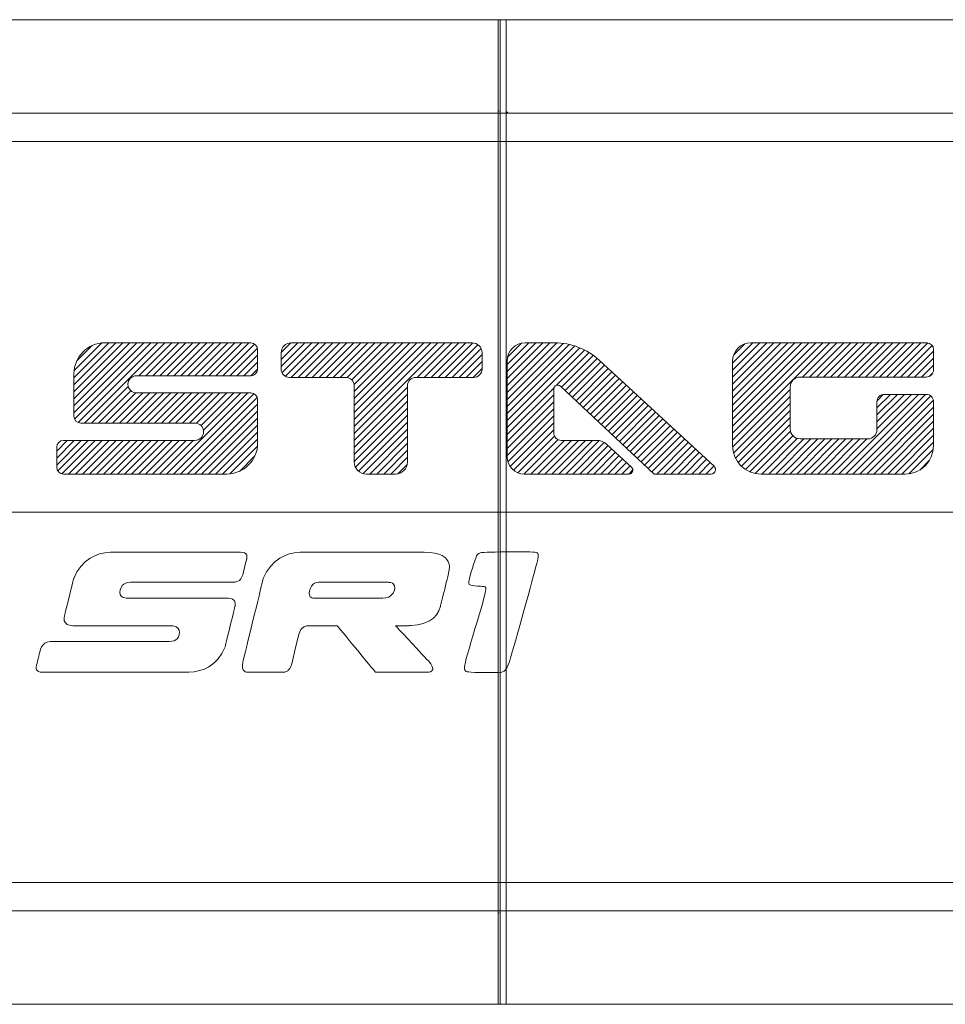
# Model space of a CAD drawing. Header units: millimetres. Extents: x 3 to 207, y 3 to 294.
# Tile 53 of 61: x 109 to 126, y 196 to 213. Entities that reach past the tile are written whole.
import ezdxf

# ---------------------------------------------------------------- set-up
doc = ezdxf.new("R2010")
doc.units = ezdxf.units.MM
doc.layers.add('1', color=7, linetype='CONTINUOUS', true_color=0xffffff)

msp = doc.modelspace()

# ---------------------------------------------------------------- linework, layer by layer
at = {"layer": '1', "color": 252, "linetype": 'Continuous', "lineweight": 18}
for p, q in [((105.329231, 213.032562), (117.85923, 213.032562)), ((117.964233, 213.032562), (117.824234, 213.032562)), ((117.824234, 213.032562), (117.824234, 212.927811)), ((117.85923, 213.032562), (117.85923, 212.927811)), ((117.964233, 213.032562), (117.964233, 212.927811)), ((117.964233, 213.032562), (155.939224, 213.032562)), ((117.964233, 213.032562), (117.964233, 212.927811)), ((117.824234, 212.927811), (117.824234, 212.614151)), ((117.85923, 212.927811), (117.85923, 212.614151)), ((117.964233, 212.927811), (117.964233, 212.614151)), ((117.964233, 212.927811), (117.964233, 212.614151)), ((117.824234, 212.614151), (117.824234, 212.093475)), ((117.85923, 212.614151), (117.85923, 212.093475)), ((117.964233, 212.614151), (117.964233, 212.093475)), ((117.964233, 212.614151), (117.964233, 212.093475)), ((117.824234, 212.093475), (117.824234, 211.368912)), ((117.85923, 212.093475), (117.85923, 211.368912)), ((117.964233, 212.093475), (117.964233, 211.368912)), ((117.964233, 212.093475), (117.964233, 211.368912)), ((117.824257, 211.412109), (117.859245, 211.406784)), ((117.824234, 211.368912), (117.824234, 211.178436)), ((117.85923, 211.368912), (117.85923, 211.178436)), ((117.964233, 211.368912), (117.964233, 211.178436)), ((117.964233, 211.368912), (117.964233, 211.178436)), ((117.964249, 211.390778), (117.992325, 211.386505)), ((117.824234, 211.178436), (117.824234, 210.868866)), ((117.85923, 211.178436), (117.85923, 210.868866)), ((117.964233, 211.178436), (117.964233, 210.868866)), ((117.964233, 211.178436), (117.964233, 210.868866)), ((105.329231, 210.868866), (117.85923, 210.868866)), ((117.964233, 210.868866), (117.824234, 210.868866)), ((117.824234, 210.868866), (117.824234, 204.282562)), ((117.85923, 210.868866), (117.85923, 204.282562)), ((117.964233, 210.868866), (117.964233, 204.282562)), ((117.964233, 210.868866), (117.964233, 204.282562)), ((117.964233, 210.868866), (155.939224, 210.868866)), ((105.329231, 204.282562), (117.85923, 204.282562)), ((117.964233, 204.282562), (117.824234, 204.282562)), ((117.824234, 204.282562), (117.824234, 197.696274)), ((117.85923, 204.282562), (117.85923, 197.696274)), ((117.964233, 204.282562), (117.964233, 197.696274)), ((117.964233, 204.282562), (117.964233, 197.696274)), ((117.964233, 204.282562), (155.939224, 204.282562)), ((105.329231, 197.696274), (117.85923, 197.696274)), ((117.964233, 197.696274), (117.824234, 197.696274)), ((117.824234, 197.696274), (117.824234, 197.386719)), ((117.85923, 197.696274), (117.85923, 197.386719)), ((117.964233, 197.696274), (117.964233, 197.386719)), ((117.964233, 197.696274), (155.939224, 197.696274)), ((117.964233, 197.696274), (117.964233, 197.386719)), ((117.824234, 197.386719), (117.824234, 197.196243)), ((117.85923, 197.386719), (117.85923, 197.196243)), ((117.964233, 197.386719), (117.964233, 197.196243)), ((117.964233, 197.386719), (117.964233, 197.196243)), ((117.824234, 197.196243), (117.824234, 196.471649)), ((117.859245, 197.151215), (117.824257, 197.155914)), ((117.85923, 197.196243), (117.85923, 196.471649)), ((117.964233, 197.196243), (117.964233, 196.471649)), ((117.964233, 197.196243), (117.964233, 196.471649)), ((117.824234, 196.471649), (117.824234, 195.950974)), ((117.85923, 196.471649), (117.85923, 195.950974)), ((117.964233, 196.471649), (117.964233, 195.950974)), ((117.964233, 196.471649), (117.964233, 195.950974)), ((117.824234, 195.950974), (117.824234, 195.637329)), ((117.85923, 195.950974), (117.85923, 195.637329)), ((117.964233, 195.950974), (117.964233, 195.637329)), ((117.964233, 195.950974), (117.964233, 195.637329)), ((105.329231, 195.532562), (117.85923, 195.532562)), ((117.824234, 195.637329), (117.824234, 195.532562)), ((117.964233, 195.532562), (117.824234, 195.532562)), ((117.85923, 195.637329), (117.85923, 195.532562)), ((117.964233, 195.637329), (117.964233, 195.532562)), ((117.964233, 195.637329), (117.964233, 195.532562)), ((117.964233, 195.532562), (128.254837, 195.532562))]:
    msp.add_line(p, q, dxfattribs=at)
at = {"layer": '1', "color": 252, "linetype": 'Continuous', "lineweight": 13}
for p, q in [((105.329231, 211.368912), (117.85923, 211.368912)), ((117.964233, 211.368912), (117.824234, 211.368912)), ((117.964233, 211.368912), (155.939224, 211.368912)), ((105.329231, 197.196243), (117.85923, 197.196243)), ((117.964233, 197.196243), (117.824234, 197.196243)), ((117.964233, 197.196243), (155.939224, 197.196243))]:
    msp.add_line(p, q, dxfattribs=at)
at = {"layer": '1', "color": 251, "linetype": 'Continuous', "lineweight": 13}
for p, q in [((110.281075, 206.047256), (111.523308, 207.28949)), ((110.281075, 206.171707), (111.398849, 207.28949)), ((110.281075, 206.296173), (111.274399, 207.28949)), ((110.281075, 206.420609), (111.149956, 207.28949)), ((110.281075, 206.545059), (111.025497, 207.28949)), ((110.281075, 206.669525), (110.901047, 207.28949)), ((110.283928, 206.796829), (110.773735, 207.286636)), ((110.292213, 205.93396), (111.647751, 207.28949)), ((110.329971, 206.967316), (110.603233, 207.240585)), ((110.355415, 205.872711), (111.772202, 207.28949)), ((110.470261, 205.863098), (111.89666, 207.28949)), ((111.436363, 206.704758), (112.021103, 207.28949)), ((111.560822, 206.704758), (112.145561, 207.28949)), ((111.685272, 206.704758), (112.270012, 207.28949)), ((111.809715, 206.704758), (112.394455, 207.28949)), ((111.934174, 206.704758), (112.518913, 207.28949)), ((112.058624, 206.704758), (112.643364, 207.28949)), ((112.183067, 206.704758), (112.767807, 207.28949)), ((112.307526, 206.704758), (112.892265, 207.28949)), ((112.431976, 206.704758), (113.016716, 207.28949)), ((112.556419, 206.704758), (113.141159, 207.28949)), ((112.680878, 206.704758), (113.265617, 207.28949)), ((112.805328, 206.704758), (113.390068, 207.28949)), ((112.929771, 206.704758), (113.493263, 207.26825)), ((113.964027, 206.867828), (114.385674, 207.28949)), ((113.964027, 206.992294), (114.261215, 207.28949)), ((113.964211, 207.116928), (114.136581, 207.289307)), ((113.978867, 206.75824), (114.510117, 207.28949)), ((114.039124, 206.694031), (114.634567, 207.28949)), ((114.144363, 206.674835), (114.759026, 207.28949)), ((114.268814, 206.674835), (114.883469, 207.28949)), ((114.393257, 206.674835), (115.007927, 207.28949)), ((114.517715, 206.674835), (115.132378, 207.28949)), ((114.642166, 206.674835), (115.256821, 207.28949)), ((114.766624, 206.674835), (115.381279, 207.28949)), ((114.891068, 206.674835), (115.50573, 207.28949)), ((115.015518, 206.674835), (115.630173, 207.28949)), ((115.138351, 206.673218), (115.754631, 207.28949)), ((115.221191, 206.631607), (115.879082, 207.28949)), ((115.263145, 206.549118), (116.003525, 207.28949)), ((115.264885, 205.679688), (116.874687, 207.28949)), ((115.264885, 205.804153), (116.750229, 207.28949)), ((115.264885, 205.928604), (116.625786, 207.28949)), ((115.264885, 206.05304), (116.501335, 207.28949)), ((115.264885, 206.177505), (116.376877, 207.28949)), ((115.264885, 206.301956), (116.252434, 207.28949)), ((115.264885, 206.426392), (116.127983, 207.28949)), ((116.384476, 206.674835), (116.999138, 207.28949)), ((116.508926, 206.674835), (117.123581, 207.28949)), ((116.633377, 206.674835), (117.248039, 207.28949)), ((116.757828, 206.674835), (117.371765, 207.288773)), ((116.882278, 206.674835), (117.462189, 207.254745)), ((117.980804, 206.528854), (118.741447, 207.28949)), ((117.980804, 206.65329), (118.617004, 207.28949)), ((117.980804, 206.777756), (118.492546, 207.28949)), ((117.980804, 206.902206), (118.368095, 207.28949)), ((117.980804, 206.404404), (118.865234, 207.288834)), ((117.980804, 206.279938), (118.980141, 207.279282)), ((117.980804, 206.155502), (119.085617, 207.2603)), ((117.980804, 206.031052), (119.183327, 207.233566)), ((117.980804, 205.906586), (119.274345, 207.200134)), ((117.988297, 207.034134), (118.236153, 207.282013)), ((121.990219, 205.560242), (123.719482, 207.28949)), ((121.990219, 205.684692), (123.595032, 207.28949)), ((121.990219, 205.809143), (123.470573, 207.28949)), ((121.990219, 205.933594), (123.34613, 207.28949)), ((121.990219, 206.058044), (123.22168, 207.28949)), ((121.990219, 206.182495), (123.097221, 207.28949)), ((121.990219, 206.306946), (122.972778, 207.28949)), ((121.990219, 206.431396), (122.848328, 207.28949)), ((121.990219, 206.555847), (122.723869, 207.28949)), ((121.990219, 206.680298), (122.599426, 207.28949)), ((121.990219, 206.804749), (122.474968, 207.28949)), ((121.990219, 206.929199), (122.350517, 207.28949)), ((122.008347, 207.071777), (122.207947, 207.271362)), ((123.235458, 206.681015), (123.843925, 207.28949)), ((123.359909, 206.681015), (123.968384, 207.28949)), ((123.484352, 206.681015), (124.092834, 207.28949)), ((123.60881, 206.681015), (124.217278, 207.28949)), ((123.733261, 206.681015), (124.341736, 207.28949)), ((123.857704, 206.681015), (124.466187, 207.28949)), ((123.982162, 206.681015), (124.59063, 207.28949)), ((124.106613, 206.681015), (124.715088, 207.28949)), ((124.231056, 206.681015), (124.839539, 207.28949)), ((124.355515, 206.681015), (124.963982, 207.28949)), ((124.479965, 206.681015), (125.08844, 207.28949)), ((124.604408, 206.681015), (125.212891, 207.28949)), ((124.728867, 206.681015), (125.337349, 207.28949)), ((124.85331, 206.681015), (125.460503, 207.288193)), ((124.97776, 206.681015), (125.538567, 207.241806)), ((113.05423, 206.704758), (113.543427, 207.193954)), ((113.17868, 206.704758), (113.54628, 207.072372)), ((117.006729, 206.674835), (117.518692, 207.186798)), ((117.13118, 206.674835), (117.536469, 207.080124)), ((117.980804, 205.782135), (119.359428, 207.160782)), ((118.858528, 206.535416), (119.439072, 207.115967)), ((118.949562, 206.502014), (119.513618, 207.06604)), ((125.102219, 206.681015), (125.562668, 207.141464)), ((113.303131, 206.704758), (113.54628, 206.947906)), ((117.25563, 206.674835), (117.536469, 206.955658)), ((119.013763, 206.441757), (119.583298, 207.011292)), ((119.077965, 206.3815), (119.648712, 206.952255)), ((119.142159, 206.321243), (119.713409, 206.892502)), ((125.226662, 206.681015), (125.562668, 207.017014)), ((125.351112, 206.681015), (125.562668, 206.892563)), ((113.42762, 206.704788), (113.546249, 206.82341)), ((117.380081, 206.674835), (117.536469, 206.831223)), ((119.20636, 206.260986), (119.778107, 206.832764)), ((119.270561, 206.20076), (119.842804, 206.772995)), ((119.334763, 206.140503), (119.907516, 206.713242)), ((125.489334, 206.694778), (125.548897, 206.754349)), ((110.594711, 205.863098), (111.245193, 206.51358)), ((119.398956, 206.080246), (119.972214, 206.653503)), ((119.463165, 206.019989), (120.036911, 206.59375)), ((119.527367, 205.959732), (120.101616, 206.533981)), ((110.719154, 205.863098), (111.293213, 206.437149)), ((110.843613, 205.863098), (111.381424, 206.400909)), ((110.968063, 205.863098), (111.505486, 206.400528)), ((111.092506, 205.863098), (111.629944, 206.400528)), ((111.216965, 205.863098), (111.754395, 206.400528)), ((111.341415, 205.863098), (111.878838, 206.400528)), ((111.465858, 205.863098), (112.003296, 206.400528)), ((111.590317, 205.863098), (112.127747, 206.400528)), ((111.714767, 205.863098), (112.252197, 206.400528)), ((111.839211, 205.863098), (112.376648, 206.400528)), ((111.928955, 204.95723), (113.372253, 206.400528)), ((111.963669, 205.863098), (112.501099, 206.400528)), ((112.053413, 204.95723), (113.482193, 206.386017)), ((112.08812, 205.863098), (112.625549, 206.400528)), ((112.212578, 205.863098), (112.75, 206.400528)), ((112.337021, 205.863098), (112.874451, 206.400528)), ((112.458939, 205.86058), (112.998901, 206.400528)), ((112.54039, 205.817566), (113.123352, 206.400528)), ((112.582726, 205.735443), (113.247803, 206.400528)), ((115.264885, 205.555252), (116.209503, 206.499863)), ((115.264885, 205.430801), (116.209503, 206.375397)), ((117.980804, 205.6577), (118.814972, 206.491852)), ((117.980804, 205.533234), (118.811043, 206.363495)), ((119.591568, 205.899506), (120.166313, 206.474243)), ((119.655762, 205.839249), (120.23101, 206.41449)), ((119.719963, 205.778992), (120.295708, 206.354736)), ((121.990875, 205.436432), (123.013237, 206.458801)), ((122.008026, 205.329132), (123.013237, 206.334351)), ((123.876236, 204.95723), (125.292603, 206.373596)), ((124.000687, 204.95723), (125.417061, 206.373596)), ((124.12513, 204.95723), (125.512817, 206.34491)), ((124.555977, 205.761429), (125.168159, 206.373596)), ((124.555977, 205.88588), (125.043709, 206.373596)), ((124.555977, 206.01033), (124.91925, 206.373596)), ((124.555977, 206.134766), (124.794807, 206.373596)), ((124.557365, 206.26062), (124.668976, 206.372223)), ((112.177856, 204.95723), (113.539505, 206.318863)), ((112.302307, 204.95723), (113.54628, 206.201202)), ((115.264885, 205.306335), (116.209503, 206.250961)), ((117.980804, 205.408783), (118.811043, 206.239029)), ((119.784164, 205.718735), (120.360413, 206.294998)), ((119.848358, 205.658478), (120.42511, 206.235229)), ((119.91256, 205.598251), (120.489807, 206.175476)), ((122.042229, 205.238892), (123.013237, 206.209885)), ((124.249588, 204.95723), (125.560059, 206.2677)), ((112.426765, 204.95723), (113.54628, 206.076752)), ((115.264885, 205.181885), (116.209503, 206.126511)), ((115.286095, 205.078659), (116.209503, 206.002045)), ((117.980804, 205.284348), (118.811043, 206.114578)), ((117.994858, 205.17395), (118.811043, 205.990143)), ((119.976761, 205.537994), (120.554504, 206.115738)), ((120.04097, 205.477737), (120.619202, 206.055984)), ((120.105156, 205.41748), (120.683907, 205.996216)), ((122.089378, 205.161575), (123.013237, 206.085449)), ((124.374039, 204.95723), (125.562668, 206.145859)), ((124.498482, 204.95723), (125.562668, 206.021423)), ((112.551208, 204.95723), (113.54628, 205.952316)), ((112.675659, 204.95723), (113.54628, 205.82785)), ((115.340279, 205.008392), (116.209503, 205.877609)), ((118.035675, 205.090317), (118.811043, 205.865677)), ((120.169365, 205.357224), (120.748604, 205.936478)), ((120.233566, 205.296997), (120.813301, 205.876724)), ((120.297768, 205.23674), (120.877998, 205.816956)), ((122.147835, 205.095596), (123.013237, 205.960999)), ((122.217239, 205.040543), (123.013237, 205.836533)), ((124.62294, 204.95723), (125.562668, 205.896957)), ((112.800117, 204.95723), (113.54628, 205.7034)), ((115.421509, 204.965149), (116.209503, 205.753159)), ((115.538025, 204.95723), (116.209503, 205.628693)), ((118.095596, 205.025772), (118.811043, 205.741226)), ((118.173965, 204.979706), (118.824623, 205.630356)), ((120.361961, 205.176483), (120.942696, 205.757233)), ((120.426163, 205.116226), (121.007401, 205.697464)), ((120.490364, 205.055969), (121.072098, 205.637711)), ((122.298286, 204.997147), (123.018448, 205.717316)), ((122.393204, 204.967606), (123.062683, 205.637085)), ((124.747391, 204.95723), (125.562668, 205.772507)), ((124.871841, 204.95723), (125.562668, 205.648071)), ((109.973839, 205.117783), (110.411568, 205.555496)), ((109.973839, 205.242218), (110.287109, 205.555496)), ((109.973839, 205.366669), (110.162666, 205.555496)), ((109.993362, 205.012863), (110.536018, 205.555496)), ((110.065872, 204.960907), (110.660477, 205.555496)), ((110.186646, 204.95723), (110.78492, 205.555496)), ((110.311096, 204.95723), (110.90937, 205.555496)), ((110.435547, 204.95723), (111.033829, 205.555496)), ((110.559998, 204.95723), (111.158272, 205.555496)), ((110.684448, 204.95723), (111.282722, 205.555496)), ((110.808899, 204.95723), (111.407181, 205.555496)), ((110.93335, 204.95723), (111.531624, 205.555496)), ((111.0578, 204.95723), (111.656075, 205.555496)), ((111.182251, 204.95723), (111.780533, 205.555496)), ((111.306702, 204.95723), (111.904976, 205.555496)), ((111.431152, 204.95723), (112.029427, 205.555496)), ((111.555603, 204.95723), (112.153885, 205.555496)), ((111.680061, 204.95723), (112.278328, 205.555496)), ((111.804504, 204.95723), (112.402779, 205.555496)), ((112.924561, 204.95723), (113.54628, 205.578964)), ((113.051674, 204.9599), (113.543625, 205.451843)), ((115.662483, 204.95723), (116.209503, 205.504242)), ((118.276237, 204.95752), (118.887291, 205.568558)), ((118.400391, 204.95723), (118.998985, 205.555817)), ((118.524849, 204.95723), (119.123444, 205.555817)), ((118.6493, 204.95723), (119.247887, 205.555817)), ((118.773743, 204.95723), (119.372337, 205.555817)), ((118.898201, 204.95723), (119.496796, 205.555817)), ((119.022652, 204.95723), (119.617416, 205.551987)), ((119.147095, 204.95723), (119.708755, 205.518875)), ((119.271553, 204.95723), (119.778008, 205.463684)), ((120.554565, 204.995743), (121.136795, 205.577972)), ((120.640518, 204.95723), (121.201492, 205.518204)), ((120.764961, 204.95723), (121.266197, 205.458481)), ((122.507278, 204.95723), (123.139969, 205.58992)), ((122.631721, 204.95723), (123.257019, 205.58252)), ((122.75618, 204.95723), (123.381462, 205.58252)), ((122.88063, 204.95723), (123.50592, 205.58252)), ((123.005074, 204.95723), (123.630371, 205.58252)), ((123.129532, 204.95723), (123.754814, 205.58252)), ((123.253983, 204.95723), (123.879272, 205.58252)), ((123.378426, 204.95723), (124.003723, 205.58252)), ((123.502884, 204.95723), (124.128166, 205.58252)), ((123.627335, 204.95723), (124.252625, 205.58252)), ((123.751778, 204.95723), (124.377075, 205.58252)), ((124.996292, 204.95723), (125.562668, 205.523605)), ((113.220947, 205.004715), (113.498802, 205.282562)), ((115.786934, 204.95723), (116.209503, 205.379807)), ((119.396004, 204.95723), (119.842705, 205.403931)), ((119.520462, 204.95723), (119.907402, 205.344193)), ((119.644905, 204.95723), (119.972099, 205.284424)), ((120.889412, 204.95723), (121.330894, 205.398712)), ((121.01387, 204.95723), (121.395592, 205.338959)), ((121.138313, 204.95723), (121.460289, 205.279221)), ((125.125267, 204.961761), (125.558151, 205.394638)), ((115.911377, 204.95723), (116.209503, 205.255341)), ((116.040749, 204.962128), (116.20459, 205.125992)), ((119.769356, 204.95723), (120.036804, 205.22467)), ((119.893814, 204.95723), (120.101501, 205.164932)), ((120.018257, 204.95723), (120.166199, 205.105179)), ((121.262764, 204.95723), (121.524986, 205.219452)), ((121.387222, 204.95723), (121.589691, 205.159698)), ((125.31646, 205.028503), (125.491402, 205.203445)), ((120.142708, 204.95723), (120.216232, 205.030762)), ((121.511665, 204.95723), (121.654396, 205.09996)), ((121.647545, 204.968643), (121.674301, 204.995407))]:
    msp.add_line(p, q, dxfattribs=at)
at = {"layer": '1', "color": 87, "linetype": 'Continuous', "lineweight": 13}
for p, q in [((110.829666, 207.28949), (113.424553, 207.28949)), ((114.144913, 207.28949), (117.355583, 207.28949)), ((118.305489, 207.28949), (118.825874, 207.28949)), ((122.314903, 207.28949), (125.442955, 207.28949)), ((113.54628, 207.16777), (113.54628, 206.826492)), ((113.964027, 207.108612), (113.964027, 206.82283)), ((117.536469, 206.82283), (117.536469, 207.108612)), ((125.562668, 206.813065), (125.562668, 207.169769)), ((117.980804, 206.964813), (117.980804, 205.266037)), ((119.619774, 206.978973), (121.660278, 205.094528)), ((121.990219, 205.462036), (121.990219, 206.964813)), ((110.281075, 205.984833), (110.281075, 206.740891)), ((111.392212, 206.704758), (113.424553, 206.704758)), ((125.430634, 206.681015), (123.190704, 206.681015)), ((114.112022, 206.674835), (115.116501, 206.674835)), ((115.264885, 206.526443), (115.264885, 205.1716)), ((116.209503, 205.1716), (116.209503, 206.526443)), ((116.35788, 206.674835), (117.388466, 206.674835)), ((118.930168, 206.520203), (120.595589, 204.95723)), ((123.013237, 206.503555), (123.013237, 205.759995)), ((113.424553, 206.400528), (111.392212, 206.400528)), ((118.811043, 206.468628), (118.811043, 205.688934)), ((124.688011, 206.373596), (125.430634, 206.373596)), ((113.54628, 206.278778), (113.54628, 205.505829)), ((124.555977, 205.744308), (124.555977, 206.241577)), ((125.562668, 205.462036), (125.562668, 206.241577)), ((112.431168, 205.863098), (110.402802, 205.863098)), ((110.095581, 205.555496), (112.431168, 205.555496)), ((118.944153, 205.555817), (119.572014, 205.555817)), ((119.756279, 205.483749), (120.193542, 205.07991)), ((123.190704, 205.58252), (124.394211, 205.58252)), ((109.973839, 205.078964), (109.973839, 205.433777)), ((112.997696, 204.95723), (110.095581, 204.95723)), ((115.995125, 204.95723), (115.479263, 204.95723)), ((120.145561, 204.95723), (118.289612, 204.95723)), ((121.606583, 204.95723), (120.595589, 204.95723)), ((125.057861, 204.95723), (122.495026, 204.95723)), ((110.650352, 203.505783), (110.73645, 203.536713)), ((110.73645, 203.536713), (110.829521, 203.557632)), ((110.829521, 203.557632), (110.929543, 203.568558)), ((110.929543, 203.568558), (110.937828, 203.568558)), ((110.937828, 203.568558), (110.961914, 203.568558)), ((110.961914, 203.568558), (111.000595, 203.568558)), ((111.000595, 203.568558), (111.052696, 203.568558)), ((111.052696, 203.568558), (111.117027, 203.568558)), ((111.117027, 203.568558), (111.19239, 203.568558)), ((111.19239, 203.568558), (111.277596, 203.568558)), ((111.277596, 203.568558), (111.37146, 203.568558)), ((111.37146, 203.568558), (111.533607, 203.568558)), ((111.533607, 203.568558), (111.709587, 203.568558)), ((111.709587, 203.568558), (111.894798, 203.568558)), ((111.894798, 203.568558), (112.084618, 203.568558)), ((112.084618, 203.568558), (112.245857, 203.568558)), ((112.245857, 203.568558), (112.404274, 203.568558)), ((112.404274, 203.568558), (112.55706, 203.568558)), ((112.55706, 203.568558), (112.701401, 203.568558)), ((112.701401, 203.568558), (112.834473, 203.568558)), ((112.834473, 203.568558), (112.953453, 203.568558)), ((112.953453, 203.568558), (113.024223, 203.568558)), ((113.024223, 203.568558), (113.086479, 203.568558)), ((113.086479, 203.568558), (113.139343, 203.568558)), ((113.139343, 203.568558), (113.181953, 203.568558)), ((113.181953, 203.568558), (113.213455, 203.568558)), ((113.213455, 203.568558), (113.232986, 203.568558)), ((113.232986, 203.568558), (113.239685, 203.568558)), ((113.239685, 203.568558), (113.281868, 203.565338)), ((113.281868, 203.565338), (113.314659, 203.555618)), ((113.314659, 203.555618), (113.338036, 203.539459)), ((113.338036, 203.539459), (113.352028, 203.5168)), ((114.021538, 203.505844), (114.107635, 203.536758)), ((114.107635, 203.536758), (114.200691, 203.557648)), ((114.200691, 203.557648), (114.300705, 203.568558)), ((114.300705, 203.568558), (114.308632, 203.568558)), ((114.308632, 203.568558), (114.33165, 203.568558)), ((114.33165, 203.568558), (114.368637, 203.568558)), ((114.368637, 203.568558), (114.418434, 203.568558)), ((114.418434, 203.568558), (114.479927, 203.568558)), ((114.479927, 203.568558), (114.551979, 203.568558)), ((114.551979, 203.568558), (114.63343, 203.568558)), ((114.63343, 203.568558), (114.72316, 203.568558)), ((114.72316, 203.568558), (114.878166, 203.568558)), ((114.878166, 203.568558), (115.046394, 203.568558)), ((115.046394, 203.568558), (115.22345, 203.568558)), ((115.22345, 203.568558), (115.404907, 203.568558)), ((115.404907, 203.568558), (115.559052, 203.568558)), ((115.559052, 203.568558), (115.710495, 203.568558)), ((115.710495, 203.568558), (115.856552, 203.568558)), ((115.856552, 203.568558), (115.994537, 203.568558)), ((115.994537, 203.568558), (116.121742, 203.568558)), ((116.121742, 203.568558), (116.235481, 203.568558)), ((116.235481, 203.568558), (116.322289, 203.568558)), ((116.322289, 203.568558), (116.39476, 203.568558)), ((116.39476, 203.568558), (116.451035, 203.568558)), ((116.451035, 203.568558), (116.478424, 203.568558)), ((116.478424, 203.568558), (116.497429, 203.568558)), ((116.497429, 203.568558), (116.506813, 203.568558)), ((116.506813, 203.568558), (116.508667, 203.568558)), ((116.508667, 203.568558), (116.509026, 203.568558)), ((116.509026, 203.568558), (116.509087, 203.568558)), ((116.509087, 203.568558), (116.509109, 203.568558)), ((116.509109, 203.568558), (116.607689, 203.564819)), ((116.607689, 203.564819), (116.69397, 203.553604)), ((116.69397, 203.553604), (116.767929, 203.534897)), ((116.767929, 203.534897), (116.829575, 203.508698)), ((117.438652, 203.501999), (117.455887, 203.528961)), ((117.455887, 203.528961), (117.479607, 203.546814)), ((117.479607, 203.546814), (117.503128, 203.555176)), ((117.503128, 203.555176), (117.534142, 203.560776)), ((117.534142, 203.560776), (117.574409, 203.564392)), ((117.574409, 203.564392), (117.625664, 203.566803)), ((117.625664, 203.566803), (117.692657, 203.568848)), ((117.692657, 203.568848), (117.771454, 203.570633)), ((117.771454, 203.570633), (117.858566, 203.572083)), ((117.858566, 203.572083), (117.957184, 203.573273)), ((117.957184, 203.573273), (118.057053, 203.574036)), ((118.057053, 203.574036), (118.153885, 203.574326)), ((118.153885, 203.574326), (118.243393, 203.574097)), ((118.243393, 203.574097), (118.321281, 203.573318)), ((118.321281, 203.573318), (118.387871, 203.571793)), ((118.387871, 203.571793), (118.438637, 203.569321)), ((118.438637, 203.569321), (118.47583, 203.565704)), ((118.47583, 203.565704), (118.501701, 203.560669)), ((118.501701, 203.560669), (118.518478, 203.553986)), ((118.518478, 203.553986), (118.528419, 203.54541)), ((118.528419, 203.54541), (118.53376, 203.534698)), ((118.53376, 203.534698), (118.536354, 203.521088)), ((110.401169, 203.315659), (110.48056, 203.398361)), ((110.48056, 203.398361), (110.571205, 203.464874)), ((110.571205, 203.464874), (110.650352, 203.505783)), ((113.329903, 203.363022), (113.320427, 203.324448)), ((113.338463, 203.397842), (113.329903, 203.363022)), ((113.345406, 203.426147), (113.338463, 203.397842)), ((113.350075, 203.44516), (113.345406, 203.426147)), ((113.351784, 203.452103), (113.350075, 203.44516)), ((113.356606, 203.487701), (113.351784, 203.452103)), ((113.352028, 203.5168), (113.356606, 203.487701)), ((113.772385, 203.315872), (113.851761, 203.398499)), ((113.851761, 203.398499), (113.942406, 203.464981)), ((113.942406, 203.464981), (114.021538, 203.505844)), ((116.829575, 203.508698), (116.878914, 203.475021)), ((116.878914, 203.475021), (116.910622, 203.441254)), ((116.910622, 203.441254), (116.933784, 203.402283)), ((116.933784, 203.402283), (116.948402, 203.358109)), ((116.948402, 203.358109), (116.95446, 203.308777)), ((117.364006, 203.285522), (117.384995, 203.351913)), ((117.384995, 203.351913), (117.405243, 203.413101)), ((117.405243, 203.413101), (117.423065, 203.46376)), ((117.423065, 203.46376), (117.438652, 203.501999)), ((118.507858, 203.367111), (118.493797, 203.311707)), ((118.518723, 203.411865), (118.507858, 203.367111)), ((118.526703, 203.447327), (118.518723, 203.411865)), ((118.533195, 203.481125), (118.526703, 203.447327)), ((118.536186, 203.504791), (118.533195, 203.481125)), ((118.536354, 203.521088), (118.536186, 203.504791)), ((110.276253, 203.101654), (110.333069, 203.216751)), ((110.333069, 203.216751), (110.401169, 203.315659)), ((113.287842, 203.191742), (113.283646, 203.174667)), ((113.294121, 203.217331), (113.287842, 203.191742)), ((113.301933, 203.249161), (113.294121, 203.217331)), ((113.310707, 203.284882), (113.301933, 203.249161)), ((113.320427, 203.324448), (113.310707, 203.284882)), ((113.647499, 203.102036), (113.704308, 203.217041)), ((113.704308, 203.217041), (113.772385, 203.315872)), ((116.938934, 203.186279), (116.933304, 203.163361)), ((116.940941, 203.194473), (116.938934, 203.186279)), ((116.951973, 203.254211), (116.940941, 203.194473)), ((116.95446, 203.308777), (116.951973, 203.254211)), ((117.325356, 203.155151), (117.343666, 203.218445)), ((117.343666, 203.218445), (117.364006, 203.285522)), ((118.474861, 203.239212), (118.451515, 203.151413)), ((118.493797, 203.311707), (118.474861, 203.239212)), ((110.2491, 202.991104), (110.260208, 203.036331)), ((110.260208, 203.036331), (110.268776, 203.071228)), ((110.268776, 203.071228), (110.274292, 203.093704)), ((110.274292, 203.093704), (110.276253, 203.101654)), ((111.166252, 203.000259), (111.138603, 202.973953)), ((111.200546, 203.019058), (111.166252, 203.000259)), ((111.24147, 203.03035), (111.200546, 203.019058)), ((111.289047, 203.034103), (111.24147, 203.03035)), ((111.296211, 203.034103), (111.289047, 203.034103)), ((111.316963, 203.034103), (111.296211, 203.034103)), ((111.350243, 203.034103), (111.316963, 203.034103)), ((111.394974, 203.034103), (111.350243, 203.034103)), ((111.450081, 203.034103), (111.394974, 203.034103)), ((111.514481, 203.034103), (111.450081, 203.034103)), ((111.628319, 203.034103), (111.514481, 203.034103)), ((111.7575, 203.034103), (111.628319, 203.034103)), ((111.898193, 203.034103), (111.7575, 203.034103)), ((112.046547, 203.034103), (111.898193, 203.034103)), ((112.198738, 203.034103), (112.046547, 203.034103)), ((112.348228, 203.034103), (112.198738, 203.034103)), ((112.494087, 203.034103), (112.348228, 203.034103)), ((112.632683, 203.034103), (112.494087, 203.034103)), ((112.760384, 203.034103), (112.632683, 203.034103)), ((112.844337, 203.034103), (112.760384, 203.034103)), ((112.919212, 203.034103), (112.844337, 203.034103)), ((112.983612, 203.034103), (112.919212, 203.034103)), ((113.036125, 203.034103), (112.983612, 203.034103)), ((113.075356, 203.034103), (113.036125, 203.034103)), ((113.09993, 203.034103), (113.075356, 203.034103)), ((113.108429, 203.034103), (113.09993, 203.034103)), ((113.118599, 203.034286), (113.108429, 203.034103)), ((113.128479, 203.034821), (113.118599, 203.034286)), ((113.138069, 203.035736), (113.128479, 203.034821)), ((113.147369, 203.037003), (113.138069, 203.035736)), ((113.15638, 203.038605), (113.147369, 203.037003)), ((113.165108, 203.040619), (113.15638, 203.038605)), ((113.195747, 203.051514), (113.165108, 203.040619)), ((113.222176, 203.067688), (113.195747, 203.051514)), ((113.248138, 203.093826), (113.222176, 203.067688)), ((113.26812, 203.127411), (113.248138, 203.093826)), ((113.28212, 203.168457), (113.26812, 203.127411)), ((113.283646, 203.174667), (113.28212, 203.168457)), ((113.61161, 202.955887), (113.623848, 203.005722)), ((113.623848, 203.005722), (113.633812, 203.046295)), ((113.633812, 203.046295), (113.641243, 203.076569)), ((113.641243, 203.076569), (113.645897, 203.09549)), ((113.645897, 203.09549), (113.647499, 203.102036)), ((114.556595, 203.017044), (114.528091, 202.995758)), ((114.589668, 203.029846), (114.556595, 203.017044)), ((114.627304, 203.034103), (114.589668, 203.029846)), ((114.632118, 203.034103), (114.627304, 203.034103)), ((114.64608, 203.034103), (114.632118, 203.034103)), ((114.668465, 203.034103), (114.64608, 203.034103)), ((114.698563, 203.034103), (114.668465, 203.034103)), ((114.735626, 203.034103), (114.698563, 203.034103)), ((114.778954, 203.034103), (114.735626, 203.034103)), ((114.876389, 203.034103), (114.778954, 203.034103)), ((114.988953, 203.034103), (114.876389, 203.034103)), ((115.11158, 203.034103), (114.988953, 203.034103)), ((115.23925, 203.034103), (115.11158, 203.034103)), ((115.372917, 203.034103), (115.23925, 203.034103)), ((115.500786, 203.034103), (115.372917, 203.034103)), ((115.617081, 203.034103), (115.500786, 203.034103)), ((115.682404, 203.034103), (115.617081, 203.034103)), ((115.739189, 203.034103), (115.682404, 203.034103)), ((115.785957, 203.034103), (115.739189, 203.034103)), ((115.821213, 203.034103), (115.785957, 203.034103)), ((115.843452, 203.034103), (115.821213, 203.034103)), ((115.851204, 203.034103), (115.843452, 203.034103)), ((115.862793, 203.03392), (115.851204, 203.034103)), ((115.87384, 203.03334), (115.862793, 203.03392)), ((115.884369, 203.032394), (115.87384, 203.03334)), ((115.894363, 203.031067), (115.884369, 203.032394)), ((115.903847, 203.029343), (115.894363, 203.031067)), ((115.912781, 203.027267), (115.903847, 203.029343)), ((115.942085, 203.015793), (115.912781, 203.027267)), ((115.963692, 202.998764), (115.942085, 203.015793)), ((116.900558, 203.030029), (116.886337, 202.972092)), ((116.913521, 203.082825), (116.900558, 203.030029)), ((116.924629, 203.128067), (116.913521, 203.082825)), ((116.933304, 203.163361), (116.924629, 203.128067)), ((117.298149, 203.018463), (117.299828, 203.052582)), ((117.308434, 202.995224), (117.298149, 203.018463)), ((117.299828, 203.052582), (117.310486, 203.100143)), ((117.310486, 203.100143), (117.325356, 203.155151)), ((118.423393, 203.046799), (118.390854, 202.92659)), ((118.451515, 203.151413), (118.423393, 203.046799)), ((110.205658, 202.814224), (110.221313, 202.877975)), ((110.221313, 202.877975), (110.235962, 202.937637)), ((110.235962, 202.937637), (110.2491, 202.991104)), ((111.103195, 202.898788), (111.097191, 202.85437)), ((111.097191, 202.85437), (111.102882, 202.817719)), ((111.117584, 202.94014), (111.103195, 202.898788)), ((111.138603, 202.973953), (111.117584, 202.94014)), ((113.571938, 202.794327), (113.59314, 202.880692)), ((113.59314, 202.880692), (113.61161, 202.955887)), ((114.469917, 202.880722), (114.463539, 202.841232)), ((114.463539, 202.841232), (114.465576, 202.808899)), ((114.484749, 202.927582), (114.469917, 202.880722)), ((114.504143, 202.965927), (114.484749, 202.927582)), ((114.528091, 202.995758), (114.504143, 202.965927)), ((115.916214, 202.795776), (115.952988, 202.837418)), ((115.952988, 202.837418), (115.978058, 202.892761)), ((115.979385, 202.971283), (115.963692, 202.998764)), ((115.978058, 202.892761), (115.984169, 202.935944)), ((115.984169, 202.935944), (115.979385, 202.971283)), ((116.856445, 202.850388), (116.841293, 202.788696)), ((116.871437, 202.911423), (116.856445, 202.850388)), ((116.886337, 202.972092), (116.871437, 202.911423)), ((117.333672, 202.980408), (117.308434, 202.995224)), ((117.364212, 202.973267), (117.333672, 202.980408)), ((117.406067, 202.968399), (117.364212, 202.973267)), ((117.457436, 202.964874), (117.406067, 202.968399)), ((117.510063, 202.962189), (117.457436, 202.964874)), ((117.544914, 202.960419), (117.510063, 202.962189)), ((117.572083, 202.958054), (117.544914, 202.960419)), ((117.590752, 202.951584), (117.572083, 202.958054)), ((117.578674, 202.791702), (117.591393, 202.844376)), ((117.600891, 202.9366), (117.590752, 202.951584)), ((117.591393, 202.844376), (117.598717, 202.880417)), ((117.598717, 202.880417), (117.602417, 202.907867)), ((117.602417, 202.907867), (117.600891, 202.9366)), ((118.390854, 202.92659), (118.354843, 202.794373)), ((110.16375, 202.64357), (110.184555, 202.728287)), ((110.184555, 202.728287), (110.205658, 202.814224)), ((111.102882, 202.817719), (111.120293, 202.788849)), ((111.120293, 202.788849), (111.155846, 202.764771)), ((111.155846, 202.764771), (111.207642, 202.75145)), ((111.207642, 202.75145), (111.216141, 202.75145)), ((111.216141, 202.75145), (111.240715, 202.75145)), ((111.240715, 202.75145), (111.279953, 202.75145)), ((111.279953, 202.75145), (111.332474, 202.75145)), ((111.332474, 202.75145), (111.396866, 202.75145)), ((111.396866, 202.75145), (111.471741, 202.75145)), ((111.471741, 202.75145), (111.555695, 202.75145)), ((111.555695, 202.75145), (111.683395, 202.75145)), ((111.683395, 202.75145), (111.821991, 202.75145)), ((111.821991, 202.75145), (111.967857, 202.75145)), ((111.967857, 202.75145), (112.117355, 202.75145)), ((112.117355, 202.75145), (112.269547, 202.75145)), ((112.269547, 202.75145), (112.417908, 202.75145)), ((112.417908, 202.75145), (112.558601, 202.75145)), ((112.558601, 202.75145), (112.687782, 202.75145)), ((112.687782, 202.75145), (112.801636, 202.75145)), ((112.801636, 202.75145), (112.866035, 202.75145)), ((112.866035, 202.75145), (112.921135, 202.75145)), ((112.921135, 202.75145), (112.965866, 202.75145)), ((112.965866, 202.75145), (112.999153, 202.75145)), ((112.999153, 202.75145), (113.019905, 202.75145)), ((113.019905, 202.75145), (113.027069, 202.75145)), ((113.027069, 202.75145), (113.068588, 202.747543)), ((113.068588, 202.747543), (113.101379, 202.735855)), ((113.101379, 202.735855), (113.125427, 202.716339)), ((113.125427, 202.716339), (113.140755, 202.689011)), ((113.140755, 202.689011), (113.147354, 202.653885)), ((113.147354, 202.653885), (113.145218, 202.610977)), ((113.523376, 202.596619), (113.548508, 202.698914)), ((113.548508, 202.698914), (113.571938, 202.794327)), ((114.465576, 202.808899), (114.476021, 202.783768)), ((114.476021, 202.783768), (114.482124, 202.776199)), ((114.482124, 202.776199), (114.489388, 202.769623)), ((114.489388, 202.769623), (114.497849, 202.764084)), ((114.497849, 202.764084), (114.507484, 202.759537)), ((114.507484, 202.759537), (114.518318, 202.755997)), ((114.518318, 202.755997), (114.530327, 202.753479)), ((114.530327, 202.753479), (114.54351, 202.751953)), ((114.54351, 202.751953), (114.557892, 202.75145)), ((114.557892, 202.75145), (114.565559, 202.75145)), ((114.565559, 202.75145), (114.587593, 202.75145)), ((114.587593, 202.75145), (114.622498, 202.75145)), ((114.622498, 202.75145), (114.668808, 202.75145)), ((114.668808, 202.75145), (114.725044, 202.75145)), ((114.725044, 202.75145), (114.789719, 202.75145)), ((114.789719, 202.75145), (114.904877, 202.75145)), ((114.904877, 202.75145), (115.031494, 202.75145)), ((115.031494, 202.75145), (115.163849, 202.75145)), ((115.163849, 202.75145), (115.260864, 202.75145)), ((115.260864, 202.75145), (115.355637, 202.75145)), ((115.355637, 202.75145), (115.445946, 202.75145)), ((115.445946, 202.75145), (115.529541, 202.75145)), ((115.529541, 202.75145), (115.604195, 202.75145)), ((115.604195, 202.75145), (115.667671, 202.75145)), ((115.667671, 202.75145), (115.717728, 202.75145)), ((115.717728, 202.75145), (115.748772, 202.75145)), ((115.748772, 202.75145), (115.766335, 202.75145)), ((115.766335, 202.75145), (115.769585, 202.75145)), ((115.769585, 202.75145), (115.769798, 202.75145)), ((115.769798, 202.75145), (115.769806, 202.75145)), ((115.769806, 202.75145), (115.827034, 202.756378)), ((115.827034, 202.756378), (115.875832, 202.771149)), ((115.875832, 202.771149), (115.916214, 202.795776)), ((116.815384, 202.683167), (116.805969, 202.644836)), ((116.827385, 202.73204), (116.815384, 202.683167)), ((116.841293, 202.788696), (116.827385, 202.73204)), ((117.51767, 202.570297), (117.541183, 202.652863)), ((117.541183, 202.652863), (117.561737, 202.727264)), ((117.561737, 202.727264), (117.578674, 202.791702)), ((118.31633, 202.653687), (118.269005, 202.481979)), ((118.354843, 202.794373), (118.31633, 202.653687)), ((110.120247, 202.466431), (110.13131, 202.51149)), ((110.13131, 202.51149), (110.144402, 202.564804)), ((110.144402, 202.564804), (110.16375, 202.64357)), ((113.116829, 202.495346), (113.103081, 202.439392)), ((113.128448, 202.542679), (113.116829, 202.495346)), ((113.137405, 202.579163), (113.128448, 202.542679)), ((113.143173, 202.602661), (113.137405, 202.579163)), ((113.145218, 202.610977), (113.143173, 202.602661)), ((113.463394, 202.35231), (113.497093, 202.489532)), ((113.497093, 202.489532), (113.523376, 202.596619)), ((116.769104, 202.528793), (116.726532, 202.457657)), ((116.79763, 202.610855), (116.769104, 202.528793)), ((116.799828, 202.619797), (116.79763, 202.610855)), ((116.805969, 202.644836), (116.799828, 202.619797)), ((117.483749, 202.453888), (117.51767, 202.570297)), ((118.269005, 202.481979), (118.221107, 202.309479)), ((110.104271, 202.401382), (110.106216, 202.409302)), ((110.109085, 202.350357), (110.104271, 202.401382)), ((110.106216, 202.409302), (110.11171, 202.431686)), ((110.130295, 202.310669), (110.109085, 202.350357)), ((110.11171, 202.431686), (110.120247, 202.466431)), ((110.161148, 202.285873), (110.130295, 202.310669)), ((113.082764, 202.356644), (113.060928, 202.2677)), ((113.103081, 202.439392), (113.082764, 202.356644)), ((113.429718, 202.215179), (113.463394, 202.35231)), ((116.537285, 202.318588), (116.467506, 202.295074)), ((116.59922, 202.348236), (116.537285, 202.318588)), ((116.669907, 202.397476), (116.59922, 202.348236)), ((116.726532, 202.457657), (116.669907, 202.397476)), ((117.409729, 202.20491), (117.447304, 202.330765)), ((117.447304, 202.330765), (117.483749, 202.453888)), ((118.221107, 202.309479), (118.174194, 202.142105)), ((110.203789, 202.269211), (110.161148, 202.285873)), ((110.258247, 202.260696), (110.203789, 202.269211)), ((110.258263, 202.260696), (110.258247, 202.260696)), ((110.258568, 202.260696), (110.258263, 202.260696)), ((110.263374, 202.260696), (110.258568, 202.260696)), ((110.335007, 202.260696), (110.263374, 202.260696)), ((111.151482, 202.260696), (110.335007, 202.260696)), ((112.044724, 202.260696), (111.151482, 202.260696)), ((112.09771, 202.242676), (112.044724, 202.260696)), ((112.134109, 202.214844), (112.09771, 202.242676)), ((112.151978, 202.183548), (112.134109, 202.214844)), ((112.151855, 202.099792), (112.15789, 202.145203)), ((112.15789, 202.145203), (112.151978, 202.183548)), ((113.038757, 202.17746), (113.022324, 202.110519)), ((113.060928, 202.2677), (113.038757, 202.17746)), ((113.397095, 202.082321), (113.429718, 202.215179)), ((114.295578, 202.154907), (114.280243, 202.108353)), ((114.31665, 202.192978), (114.295578, 202.154907)), ((114.34346, 202.222595), (114.31665, 202.192978)), ((114.376007, 202.243759), (114.34346, 202.222595)), ((114.414284, 202.256454), (114.376007, 202.243759)), ((114.458298, 202.260696), (114.414284, 202.256454)), ((114.463943, 202.260696), (114.458298, 202.260696)), ((114.479897, 202.260696), (114.463943, 202.260696)), ((114.504692, 202.260696), (114.479897, 202.260696)), ((114.536858, 202.260696), (114.504692, 202.260696)), ((114.574905, 202.260696), (114.536858, 202.260696)), ((114.617371, 202.260696), (114.574905, 202.260696)), ((114.662781, 202.260696), (114.617371, 202.260696)), ((114.709671, 202.260696), (114.662781, 202.260696)), ((114.763168, 202.260696), (114.709671, 202.260696)), ((114.814476, 202.260696), (114.763168, 202.260696)), ((114.861374, 202.260696), (114.814476, 202.260696)), ((114.90168, 202.260696), (114.861374, 202.260696)), ((114.933197, 202.260696), (114.90168, 202.260696)), ((114.95372, 202.260696), (114.933197, 202.260696)), ((114.961052, 202.260696), (114.95372, 202.260696)), ((114.965691, 202.255066), (114.961052, 202.260696)), ((114.979004, 202.238922), (114.965691, 202.255066)), ((115.000046, 202.213425), (114.979004, 202.238922)), ((115.027901, 202.179672), (115.000046, 202.213425)), ((115.071732, 202.126541), (115.027901, 202.179672)), ((115.123169, 202.064194), (115.071732, 202.126541)), ((115.999428, 202.260696), (115.999413, 202.260696)), ((115.999413, 202.260696), (116.004372, 202.255356)), ((115.999443, 202.260696), (115.999428, 202.260696)), ((115.999924, 202.260696), (115.999443, 202.260696)), ((116.007004, 202.260696), (115.999924, 202.260696)), ((116.004372, 202.255356), (116.018547, 202.240112)), ((116.027, 202.260696), (116.007004, 202.260696)), ((116.018547, 202.240112), (116.04084, 202.21611)), ((116.055275, 202.260696), (116.027, 202.260696)), ((116.04084, 202.21611), (116.070198, 202.184525)), ((116.0877, 202.260696), (116.055275, 202.260696)), ((116.070198, 202.184525), (116.105537, 202.146484)), ((116.12011, 202.260696), (116.0877, 202.260696)), ((116.105537, 202.146484), (116.145782, 202.103165)), ((116.148399, 202.260696), (116.12011, 202.260696)), ((116.168396, 202.260696), (116.148399, 202.260696)), ((116.17598, 202.260696), (116.168396, 202.260696)), ((116.190712, 202.260757), (116.17598, 202.260696)), ((116.205269, 202.260956), (116.190712, 202.260757)), ((116.21965, 202.261292), (116.205269, 202.260956)), ((116.233871, 202.261765), (116.21965, 202.261292)), ((116.247902, 202.262375), (116.233871, 202.261765)), ((116.261772, 202.263107), (116.247902, 202.262375)), ((116.275467, 202.263977), (116.261772, 202.263107)), ((116.389915, 202.277649), (116.275467, 202.263977)), ((116.467506, 202.295074), (116.389915, 202.277649)), ((117.372406, 202.080276), (117.409729, 202.20491)), ((118.174194, 202.142105), (118.12986, 201.985779)), ((109.730873, 201.923767), (109.762367, 201.951004)), ((109.762367, 201.951004), (109.807182, 201.971878)), ((109.807182, 201.971878), (109.860313, 201.980606)), ((109.860313, 201.980606), (109.870193, 201.980606)), ((109.870193, 201.980606), (109.898773, 201.980606)), ((109.898773, 201.980606), (109.944405, 201.980606)), ((109.944405, 201.980606), (110.005463, 201.980606)), ((110.005463, 201.980606), (110.080345, 201.980606)), ((110.080345, 201.980606), (110.167412, 201.980606)), ((110.167412, 201.980606), (110.265022, 201.980606)), ((110.265022, 201.980606), (110.413521, 201.980606)), ((110.413521, 201.980606), (110.574684, 201.980606)), ((110.574684, 201.980606), (110.744293, 201.980606)), ((110.744293, 201.980606), (110.918129, 201.980606)), ((110.918129, 201.980606), (111.065796, 201.980606)), ((111.065796, 201.980606), (111.210876, 201.980606)), ((111.210876, 201.980606), (111.350807, 201.980606)), ((111.350807, 201.980606), (111.482986, 201.980606)), ((111.482986, 201.980606), (111.604851, 201.980606)), ((111.604851, 201.980606), (111.713814, 201.980606)), ((111.713814, 201.980606), (111.778625, 201.980606)), ((111.778625, 201.980606), (111.83564, 201.980606)), ((111.83564, 201.980606), (111.884048, 201.980606)), ((111.884048, 201.980606), (111.923073, 201.980606)), ((111.923073, 201.980606), (111.95192, 201.980606)), ((111.95192, 201.980606), (111.96981, 201.980606)), ((111.96981, 201.980606), (111.975952, 201.980606)), ((111.975952, 201.980606), (112.021561, 201.983917)), ((112.021561, 201.983917), (112.060646, 201.993835)), ((112.060646, 201.993835), (112.093224, 202.010391)), ((112.093224, 202.010391), (112.119286, 202.033569)), ((112.119286, 202.033569), (112.138832, 202.06337)), ((112.138832, 202.06337), (112.151855, 202.099792)), ((112.993149, 201.99173), (112.981491, 201.944229)), ((113.006943, 202.047897), (112.993149, 201.99173)), ((113.022324, 202.110519), (113.006943, 202.047897)), ((113.346245, 201.875244), (113.366562, 201.957977)), ((113.366562, 201.957977), (113.397095, 202.082321)), ((114.280243, 202.108353), (114.216057, 201.847)), ((115.180298, 201.994934), (115.123169, 202.064194)), ((115.241211, 201.921097), (115.180298, 201.994934)), ((116.145782, 202.103165), (116.216354, 202.027222)), ((116.216354, 202.027222), (116.292213, 201.945572)), ((117.304153, 201.850677), (117.336746, 201.960892)), ((117.336746, 201.960892), (117.372406, 202.080276)), ((118.12986, 201.985779), (118.09729, 201.87262)), ((109.664566, 201.756256), (109.672966, 201.790466)), ((109.672966, 201.790466), (109.679726, 201.818008)), ((109.679726, 201.818008), (109.684235, 201.836349)), ((109.684235, 201.836349), (109.685875, 201.843018)), ((109.685875, 201.843018), (109.705383, 201.887772)), ((109.705383, 201.887772), (109.730873, 201.923767)), ((112.964645, 201.875641), (112.91069, 201.766235)), ((112.96669, 201.883987), (112.964645, 201.875641)), ((112.972488, 201.907578), (112.96669, 201.883987)), ((112.981491, 201.944229), (112.972488, 201.907578)), ((113.312134, 201.736328), (113.327972, 201.800812)), ((113.327972, 201.800812), (113.346245, 201.875244)), ((114.216057, 201.847), (114.157394, 201.608109)), ((115.324997, 201.81955), (115.241211, 201.921097)), ((115.407562, 201.719452), (115.324997, 201.81955)), ((116.292213, 201.945572), (116.369209, 201.862701)), ((116.369209, 201.862701), (116.419319, 201.808777)), ((116.419319, 201.808777), (116.466805, 201.75766)), ((117.276001, 201.753647), (117.304153, 201.850677)), ((118.09729, 201.87262), (118.068184, 201.773346)), ((109.62529, 201.596329), (109.634491, 201.633774)), ((109.634491, 201.633774), (109.644684, 201.675262)), ((109.644684, 201.675262), (109.655128, 201.717819)), ((109.655128, 201.717819), (109.664566, 201.756256)), ((112.844948, 201.672272), (112.767395, 201.593765)), ((112.91069, 201.766235), (112.844948, 201.672272)), ((113.275856, 201.555832), (113.281044, 201.609741)), ((113.281044, 201.609741), (113.283188, 201.618454)), ((113.283188, 201.618454), (113.289345, 201.643539)), ((113.289345, 201.643539), (113.299126, 201.683365)), ((113.299126, 201.683365), (113.312134, 201.736328)), ((114.157394, 201.608109), (114.152252, 201.587143)), ((115.484367, 201.626373), (115.407562, 201.719452)), ((115.528168, 201.573273), (115.484367, 201.626373)), ((116.466805, 201.75766), (116.510429, 201.710709)), ((116.510429, 201.710709), (116.54892, 201.669281)), ((116.54892, 201.669281), (116.581055, 201.634705)), ((116.581055, 201.634705), (116.605545, 201.608353)), ((116.605545, 201.608353), (116.621155, 201.591553)), ((117.228279, 201.566116), (117.239006, 201.61618)), ((117.239006, 201.61618), (117.254951, 201.678238)), ((117.254951, 201.678238), (117.276001, 201.753647)), ((118.020935, 201.621643), (118.001129, 201.566757)), ((118.042976, 201.690002), (118.020935, 201.621643)), ((118.068184, 201.773346), (118.042976, 201.690002)), ((109.610832, 201.505997), (109.61097, 201.537964)), ((109.617622, 201.479828), (109.610832, 201.505997)), ((109.61097, 201.537964), (109.612808, 201.545456)), ((109.612808, 201.545456), (109.617821, 201.565887)), ((109.631325, 201.459457), (109.617622, 201.479828)), ((109.617821, 201.565887), (109.62529, 201.596329)), ((109.651947, 201.444931), (109.631325, 201.459457)), ((109.679482, 201.436203), (109.651947, 201.444931)), ((109.713928, 201.433289), (109.679482, 201.436203)), ((109.721489, 201.433289), (109.713928, 201.433289)), ((109.74353, 201.433289), (109.721489, 201.433289)), ((109.779068, 201.433289), (109.74353, 201.433289)), ((109.827148, 201.433289), (109.779068, 201.433289)), ((109.886787, 201.433289), (109.827148, 201.433289)), ((109.957024, 201.433289), (109.886787, 201.433289)), ((110.036873, 201.433289), (109.957024, 201.433289)), ((110.17112, 201.433289), (110.036873, 201.433289)), ((110.321251, 201.433289), (110.17112, 201.433289)), ((110.484093, 201.433289), (110.321251, 201.433289)), ((110.656487, 201.433289), (110.484093, 201.433289)), ((110.83522, 201.433289), (110.656487, 201.433289)), ((111.017143, 201.433289), (110.83522, 201.433289)), ((111.188721, 201.433289), (111.017143, 201.433289)), ((111.357643, 201.433289), (111.188721, 201.433289)), ((111.521225, 201.433289), (111.357643, 201.433289)), ((111.676826, 201.433289), (111.521225, 201.433289)), ((111.821754, 201.433289), (111.676826, 201.433289)), ((111.945068, 201.433289), (111.821754, 201.433289)), ((112.054611, 201.433289), (111.945068, 201.433289)), ((112.148209, 201.433289), (112.054611, 201.433289)), ((112.207611, 201.433289), (112.148209, 201.433289)), ((112.255501, 201.433289), (112.207611, 201.433289)), ((112.290886, 201.433289), (112.255501, 201.433289)), ((112.312836, 201.433289), (112.290886, 201.433289)), ((112.320366, 201.433289), (112.312836, 201.433289)), ((112.420708, 201.443344), (112.320366, 201.433289)), ((112.513763, 201.462906), (112.420708, 201.443344)), ((112.599548, 201.492065), (112.513763, 201.462906)), ((112.678032, 201.530731), (112.599548, 201.492065)), ((112.767395, 201.593765), (112.678032, 201.530731)), ((113.279236, 201.511719), (113.275856, 201.555832)), ((113.291176, 201.477402), (113.279236, 201.511719)), ((113.305756, 201.458115), (113.291176, 201.477402)), ((113.325134, 201.444336), (113.305756, 201.458115)), ((113.349342, 201.436035), (113.325134, 201.444336)), ((113.378365, 201.433289), (113.349342, 201.436035)), ((113.385185, 201.433289), (113.378365, 201.433289)), ((113.404465, 201.433289), (113.385185, 201.433289)), ((113.434425, 201.433289), (113.404465, 201.433289)), ((113.473282, 201.433289), (113.434425, 201.433289)), ((113.519257, 201.433289), (113.473282, 201.433289)), ((113.570572, 201.433289), (113.519257, 201.433289)), ((113.625443, 201.433289), (113.570572, 201.433289)), ((113.682098, 201.433289), (113.625443, 201.433289)), ((113.746742, 201.433289), (113.682098, 201.433289)), ((113.808723, 201.433289), (113.746742, 201.433289)), ((113.865402, 201.433289), (113.808723, 201.433289)), ((113.914108, 201.433289), (113.865402, 201.433289)), ((113.952179, 201.433289), (113.914108, 201.433289)), ((113.976974, 201.433289), (113.952179, 201.433289)), ((113.985832, 201.433289), (113.976974, 201.433289)), ((114.001549, 201.433899), (113.985832, 201.433289)), ((114.016556, 201.435669), (114.001549, 201.433899)), ((114.030861, 201.438644), (114.016556, 201.435669)), ((114.044441, 201.442825), (114.030861, 201.438644)), ((114.057312, 201.448181), (114.044441, 201.442825)), ((114.069473, 201.454712), (114.057312, 201.448181)), ((114.080925, 201.462463), (114.069473, 201.454712)), ((114.091652, 201.471375), (114.080925, 201.462463)), ((114.116798, 201.500992), (114.091652, 201.471375)), ((114.136879, 201.539078), (114.116798, 201.500992)), ((114.151878, 201.585632), (114.136879, 201.539078)), ((114.151901, 201.585739), (114.151878, 201.585632)), ((114.152252, 201.587143), (114.151901, 201.585739)), ((115.566628, 201.526657), (115.528168, 201.573273)), ((115.598572, 201.487946), (115.566628, 201.526657)), ((115.622841, 201.458527), (115.598572, 201.487946)), ((115.63826, 201.43985), (115.622841, 201.458527)), ((115.643654, 201.433289), (115.63826, 201.43985)), ((115.651634, 201.433289), (115.643654, 201.433289)), ((115.674347, 201.433289), (115.651634, 201.433289)), ((115.709991, 201.433289), (115.674347, 201.433289)), ((115.756744, 201.433289), (115.709991, 201.433289)), ((115.812759, 201.433289), (115.756744, 201.433289)), ((115.876228, 201.433289), (115.812759, 201.433289)), ((115.945328, 201.433289), (115.876228, 201.433289)), ((116.018242, 201.433289), (115.945328, 201.433289)), ((116.13028, 201.433289), (116.018242, 201.433289)), ((116.240669, 201.433289), (116.13028, 201.433289)), ((116.343361, 201.433289), (116.240669, 201.433289)), ((116.401924, 201.433289), (116.343361, 201.433289)), ((116.453339, 201.433289), (116.401924, 201.433289)), ((116.496056, 201.433289), (116.453339, 201.433289)), ((116.528511, 201.433289), (116.496056, 201.433289)), ((116.549118, 201.433289), (116.528511, 201.433289)), ((116.556343, 201.433289), (116.549118, 201.433289)), ((116.592331, 201.436783), (116.556343, 201.433289)), ((116.620712, 201.444595), (116.592331, 201.436783)), ((116.645805, 201.460846), (116.620712, 201.444595)), ((116.621155, 201.591553), (116.62664, 201.585632)), ((116.62664, 201.585632), (116.645554, 201.551178)), ((116.645554, 201.551178), (116.656708, 201.521408)), ((116.658554, 201.4841), (116.645805, 201.460846)), ((116.656708, 201.521408), (116.660034, 201.501312)), ((116.660034, 201.501312), (116.658554, 201.4841)), ((117.222832, 201.496628), (117.222855, 201.526718)), ((117.228302, 201.474503), (117.222832, 201.496628)), ((117.222855, 201.526718), (117.228279, 201.566116)), ((117.239372, 201.458984), (117.228302, 201.474503)), ((117.253654, 201.449814), (117.239372, 201.458984)), ((117.272316, 201.44371), (117.253654, 201.449814)), ((117.302521, 201.439056), (117.272316, 201.44371)), ((117.340057, 201.436172), (117.302521, 201.439056)), ((117.409653, 201.432739), (117.340057, 201.436172)), ((117.490112, 201.430252), (117.409653, 201.432739)), ((117.576111, 201.428787), (117.490112, 201.430252)), ((117.677391, 201.428436), (117.576111, 201.428787)), ((117.770332, 201.429611), (117.677391, 201.428436)), ((117.83622, 201.431885), (117.770332, 201.429611)), ((117.887245, 201.437363), (117.83622, 201.431885)), ((117.92701, 201.452576), (117.887245, 201.437363)), ((117.946777, 201.468842), (117.92701, 201.452576)), ((117.965134, 201.492355), (117.946777, 201.468842)), ((117.982948, 201.524506), (117.965134, 201.492355)), ((118.001129, 201.566757), (117.982948, 201.524506))]:
    msp.add_line(p, q, dxfattribs=at)
for centre, radius, start, end in [((110.829666, 206.740891), 0.548591, 90, 180), ((113.424553, 207.16777), 0.121738, 0, 90), ((114.144913, 207.108612), 0.180891, 90, 180), ((117.355583, 207.108612), 0.180891, 0, 90), ((118.305489, 206.964813), 0.324677, 90, 180), ((118.825874, 206.119354), 1.170148, 47.276694, 90), ((122.314903, 206.964813), 0.324677, 90, 180), ((125.442955, 207.169769), 0.11972, 0, 90), ((111.392212, 206.552643), 0.152114, 90, 270), ((113.424553, 206.826492), 0.121738, 270, 0), ((114.112022, 206.82283), 0.148002, 180, 270), ((117.388466, 206.82283), 0.148002, 270, 0), ((123.190704, 206.503555), 0.177467, 90, 180), ((125.430634, 206.813065), 0.132033, 270, 0), ((115.116501, 206.526443), 0.148387, 0, 90), ((116.35788, 206.526443), 0.148387, 90, 180), ((118.881767, 206.468628), 0.070726, 46.817669, 180), ((113.424553, 206.278778), 0.121738, 0, 90), ((124.688011, 206.241577), 0.132033, 90, 180), ((125.430634, 206.241577), 0.132033, 0, 90), ((110.402802, 205.984833), 0.121738, 180, 270), ((112.431168, 205.709305), 0.153797, 270, 90), ((118.944153, 205.688934), 0.133105, 180, 270), ((123.190704, 205.759995), 0.177467, 180, 270), ((124.394211, 205.744308), 0.161777, 270, 0), ((110.095581, 205.433777), 0.121738, 90, 180), ((112.997696, 205.505829), 0.548591, 270, 0), ((119.572014, 205.284225), 0.271596, 47.276695, 90), ((122.495026, 205.462036), 0.504807, 180, 270), ((125.057861, 205.462036), 0.504807, 270, 0), ((115.479263, 205.1716), 0.214375, 180, 270), ((115.995125, 205.1716), 0.214375, 270, 0), ((118.289612, 205.266037), 0.308804, 180, 270), ((110.095581, 205.078964), 0.121738, 180, 270), ((120.145561, 205.027954), 0.070726, 270, 47.276694), ((121.606583, 205.036377), 0.079144, 270, 47.276695)]:
    msp.add_arc(centre, radius, start, end, dxfattribs=at)

doc.saveas('drawing.dxf')
